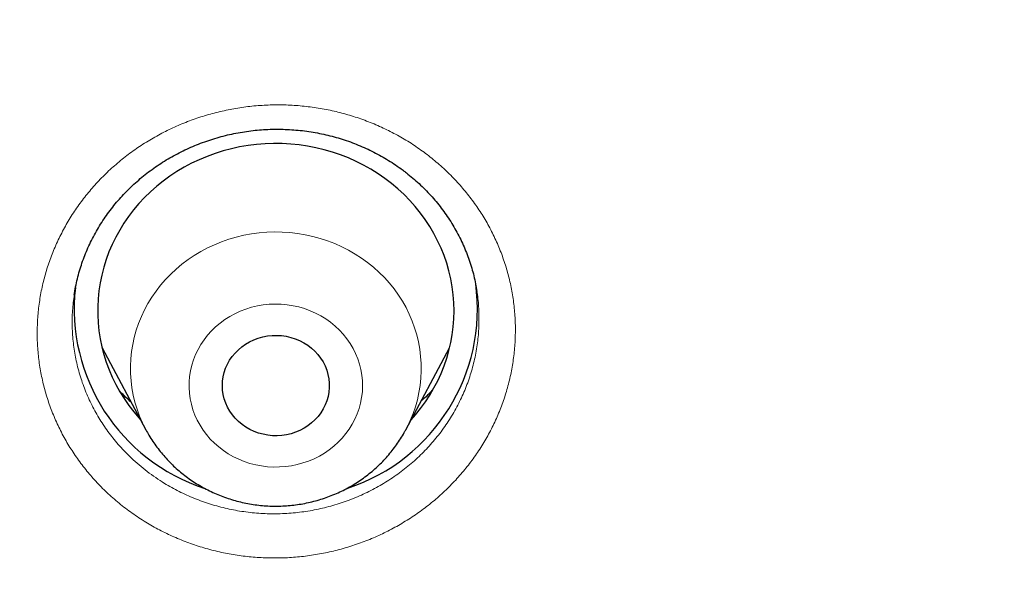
# Model space of a CAD drawing. Header units: millimetres. Extents: x 8 to 436, y 12 to 763.
# Tile 229 of 256: x 245.68 to 253.97, y 725.25 to 729.93. Entities that reach past the tile are written whole.
import ezdxf

# ---------------------------------------------------------------- set-up
doc = ezdxf.new("R2010")
doc.units = ezdxf.units.MM

msp = doc.modelspace()

# ---------------------------------------------------------------- linework, layer by layer
at = {"color": 7, "linetype": 'Continuous', "lineweight": 30}
for p, q in [((249.5319, 727.6387), (249.5314, 727.6414)), ((246.3772, 727.1644), (246.7465, 726.4731)), ((248.9341, 726.4731), (249.3034, 727.1644))]:
    msp.add_line(p, q, dxfattribs=at)
at = {"color": 7, "linetype": 'Continuous', "lineweight": 30, "flags": 128}
for points in [[(248.9794, 726.5579), (249.0151, 726.5986), (249.0585, 726.6525), (249.0991, 726.7084), (249.1367, 726.7659), (249.1714, 726.8252), (249.203, 726.8859), (249.2315, 726.948), (249.2568, 727.0112), (249.2788, 727.0756), (249.2976, 727.1409), (249.3129, 727.2069), (249.3249, 727.2736), (249.3335, 727.3407), (249.3386, 727.4081), (249.3403, 727.4757), (249.3385, 727.5433), (249.3333, 727.6107), (249.3247, 727.6778), (249.3126, 727.7444), (249.2972, 727.8105), (249.2784, 727.8757), (249.2563, 727.94), (249.2309, 728.0033), (249.2024, 728.0654), (249.1707, 728.126), (249.1359, 728.1852), (249.0982, 728.2428), (249.0576, 728.2986), (249.0142, 728.3525), (248.968, 728.4043), (248.9193, 728.4541), (248.8681, 728.5016), (248.8146, 728.5467), (248.7588, 728.5894), (248.7008, 728.6295), (248.641, 728.6669), (248.5792, 728.7016), (248.5158, 728.7335), (248.4508, 728.7625), (248.3844, 728.7885), (248.3168, 728.8115), (248.248, 728.8314), (248.1783, 728.8482), (248.1079, 728.8619), (248.0368, 728.8723), (247.9653, 728.8796), (247.8935, 728.8836), (247.8215, 728.8844), (247.7496, 728.8819), (247.678, 728.8762), (247.6067, 728.8673), (247.5359, 728.8552), (247.4658, 728.8399), (247.3966, 728.8214), (247.3284, 728.7999), (247.2614, 728.7753), (247.1957, 728.7477), (247.1315, 728.7172), (247.069, 728.6838), (247.0082, 728.6477), (246.9493, 728.6089), (246.8925, 728.5674), (246.8378, 728.5235), (246.7855, 728.4771), (246.7356, 728.4284), (246.6882, 728.3775), (246.6434, 728.3246), (246.6015, 728.2697), (246.5623, 728.213), (246.5262, 728.1545), (246.493, 728.0946), (246.4629, 728.0331), (246.436, 727.9704), (246.4124, 727.9066), (246.392, 727.8418), (246.3749, 727.7761), (246.3613, 727.7097), (246.351, 727.6428), (246.3441, 727.5755), (246.3407, 727.508), (246.3408, 727.4404), (246.3442, 727.3729), (246.3512, 727.3056), (246.3615, 727.2387), (246.3753, 727.1724), (246.3924, 727.1067), (246.4129, 727.0419), (246.4366, 726.9781), (246.4636, 726.9154), (246.4937, 726.854), (246.5269, 726.7941), (246.5632, 726.7357), (246.6024, 726.679), (246.6444, 726.6241), (246.6892, 726.5712), (246.7012, 726.5579)], [(247.5563, 726.5176), (247.5266, 726.5425), (247.4993, 726.5697), (247.4747, 726.5991), (247.4529, 726.6305), (247.4342, 726.6635), (247.4187, 726.6979), (247.4064, 726.7335), (247.3976, 726.77), (247.3922, 726.8071), (247.3903, 726.8444), (247.392, 726.8818), (247.3971, 726.9189), (247.4057, 726.9554), (247.4178, 726.9911), (247.4331, 727.0256), (247.4516, 727.0587), (247.4732, 727.0902), (247.4976, 727.1197), (247.5247, 727.1471), (247.5543, 727.1721), (247.5861, 727.1946), (247.6199, 727.2143), (247.6555, 727.2312), (247.6925, 727.245), (247.7306, 727.2558), (247.7696, 727.2633), (247.8092, 727.2675), (247.849, 727.2684), (247.8887, 727.2661), (247.928, 727.2604), (247.9667, 727.2515), (248.0044, 727.2394), (248.0408, 727.2242), (248.0756, 727.2061), (248.1086, 727.1852), (248.1395, 727.1615), (248.168, 727.1355), (248.194, 727.1071), (248.2172, 727.0767), (248.2374, 727.0445), (248.2546, 727.0108), (248.2685, 726.9757), (248.2791, 726.9396), (248.2862, 726.9028), (248.2898, 726.8656), (248.2899, 726.8282), (248.2865, 726.7909), (248.2796, 726.754), (248.2693, 726.7179), (248.2556, 726.6828), (248.2387, 726.6489), (248.2186, 726.6166), (248.1956, 726.5861), (248.1698, 726.5576), (248.1414, 726.5314), (248.1107, 726.5076), (248.0778, 726.4865), (248.0431, 726.4682), (248.0068, 726.4528), (247.9692, 726.4405), (247.9306, 726.4314), (247.8913, 726.4255), (247.8516, 726.4229), (247.8118, 726.4236), (247.7722, 726.4277), (247.7331, 726.435), (247.6949, 726.4455), (247.6579, 726.4591), (247.6222, 726.4758), (247.5883, 726.4953), (247.5563, 726.5176)]]:
    msp.add_lwpolyline(points, dxfattribs=at)
at = {"color": 252, "linetype": 'Continuous', "lineweight": 0, "flags": 128}
for points in [[(246.7465, 726.473), (246.7446, 726.4766), (246.7172, 726.5321), (246.6929, 726.5889), (246.6718, 726.6469), (246.6541, 726.7058), (246.6397, 726.7655), (246.6288, 726.8259), (246.6213, 726.8867), (246.6172, 726.9478), (246.6166, 727.0091), (246.6194, 727.0702), (246.6258, 727.1312), (246.6355, 727.1917), (246.6487, 727.2517), (246.6653, 727.3109), (246.6852, 727.3692), (246.7083, 727.4265), (246.7347, 727.4824), (246.7642, 727.537), (246.7968, 727.5901), (246.8323, 727.6414), (246.8707, 727.6909), (246.9118, 727.7384), (246.9556, 727.7838), (247.0018, 727.8269), (247.0505, 727.8677), (247.1013, 727.9059), (247.1543, 727.9416), (247.2092, 727.9745), (247.2659, 728.0047), (247.3243, 728.032), (247.3841, 728.0563), (247.4452, 728.0776), (247.5074, 728.0958), (247.5705, 728.1109), (247.6344, 728.1228), (247.6989, 728.1315), (247.7639, 728.137), (247.829, 728.1392), (247.8941, 728.1381), (247.9591, 728.1338), (248.0238, 728.1262), (248.0879, 728.1154), (248.1514, 728.1014), (248.2139, 728.0843), (248.2754, 728.0641), (248.3357, 728.0408), (248.3946, 728.0145), (248.4519, 727.9853), (248.5074, 727.9533), (248.5611, 727.9186), (248.6127, 727.8812), (248.6621, 727.8414), (248.7092, 727.799), (248.7539, 727.7544), (248.7959, 727.7077), (248.8353, 727.6588), (248.8718, 727.6081), (248.9054, 727.5557), (248.936, 727.5016), (248.9635, 727.4461), (248.9877, 727.3893), (249.0088, 727.3313), (249.0265, 727.2724), (249.0409, 727.2127), (249.0518, 727.1523), (249.0594, 727.0915), (249.0634, 727.0304), (249.064, 726.9691), (249.0612, 726.908), (249.0548, 726.847), (249.0451, 726.7865), (249.0319, 726.7265), (249.0153, 726.6673), (248.9954, 726.609), (248.9723, 726.5517), (248.9459, 726.4957), (248.934, 726.4729)], [(248.3013, 727.3781), (248.2611, 727.4067), (248.2189, 727.4327), (248.1749, 727.4558), (248.1293, 727.476), (248.0823, 727.4933), (248.0342, 727.5074), (247.9852, 727.5184), (247.9354, 727.5262), (247.8852, 727.5307), (247.8348, 727.532), (247.7844, 727.53), (247.7343, 727.5248), (247.6847, 727.5163), (247.6359, 727.5046), (247.588, 727.4898), (247.5413, 727.4719), (247.496, 727.451), (247.4524, 727.4272), (247.4106, 727.4007), (247.3709, 727.3715), (247.3334, 727.3398), (247.2983, 727.3058), (247.2658, 727.2696), (247.2361, 727.2313), (247.2092, 727.1912), (247.1853, 727.1495), (247.1646, 727.1063), (247.147, 727.0619), (247.1328, 727.0164), (247.122, 726.9701), (247.1145, 726.9233), (247.1106, 726.876), (247.1101, 726.8287), (247.1131, 726.7813), (247.1195, 726.7344), (247.1294, 726.6879), (247.1427, 726.6422), (247.1593, 726.5974), (247.1791, 726.5539), (247.2021, 726.5117), (247.2282, 726.4711), (247.2571, 726.4323), (247.2889, 726.3955), (247.3232, 726.3608), (247.36, 726.3285), (247.3992, 726.2986), (247.4404, 726.2713), (247.4835, 726.2467), (247.5283, 726.225), (247.5746, 726.2063), (247.6222, 726.1906), (247.6708, 726.178), (247.7203, 726.1686), (247.7702, 726.1624), (247.8206, 726.1595), (247.871, 726.1599), (247.9213, 726.1635), (247.9712, 726.1704), (248.0204, 726.1804), (248.0688, 726.1937), (248.1162, 726.2101), (248.1622, 726.2295), (248.2066, 726.2518), (248.2494, 726.277), (248.2901, 726.3049), (248.3288, 726.3353), (248.3651, 726.3682), (248.3989, 726.4033), (248.43, 726.4406), (248.4584, 726.4798), (248.4837, 726.5207), (248.5061, 726.5632), (248.5252, 726.6071), (248.5411, 726.652), (248.5536, 726.6979), (248.5628, 726.7445), (248.5685, 726.7916), (248.5707, 726.839), (248.5695, 726.8863), (248.5648, 726.9335), (248.5566, 726.9803), (248.545, 727.0264), (248.53, 727.0716), (248.5118, 727.1158), (248.4904, 727.1587), (248.4658, 727.2001), (248.4383, 727.2398), (248.408, 727.2776), (248.3749, 727.3134), (248.3393, 727.3469), (248.3013, 727.3781)]]:
    msp.add_lwpolyline(points, dxfattribs=at)
at = {"color": 7, "linetype": 'Continuous', "lineweight": 30}
for centre, radius, start, end in [((247.7348, 727.493), 1.5916, 173.54865, 252.02368), ((247.9472, 727.4918), 1.5898, 288.28337, 7.70595)]:
    msp.add_arc(centre, radius, start, end, dxfattribs=at)
for points, knots in [([(279.178, 720.7214), (279.1775, 720.7301), (279.1765, 720.7475), (279.1747, 720.7797), (279.1724, 720.8184), (279.1698, 720.8625), (279.167, 720.9097), (279.1632, 720.9723), (279.1582, 721.052), (279.1528, 721.1359), (279.1477, 721.2125), (279.1433, 721.277), (279.1389, 721.339), (279.135, 721.3948), (279.1314, 721.4437), (279.1283, 721.4856), (279.1257, 721.5205), (279.1236, 721.5488), (279.1217, 721.5736), (279.1199, 721.5982), (279.1177, 721.6256), (279.1148, 721.6631), (279.111, 721.7121), (279.106, 721.7742), (279.0983, 721.8686), (279.0876, 721.9952), (279.0737, 722.1537), (279.0585, 722.3193), (279.0419, 722.492), (279.0239, 722.6715), (278.9997, 722.9034), (278.969, 723.1811), (278.9314, 723.4983), (278.9026, 723.727), (278.884, 723.8693), (278.8764, 723.9268), (278.8697, 723.977), (278.864, 724.0195), (278.8593, 724.0544), (278.8556, 724.0814), (278.8528, 724.1017), (278.8504, 724.1198), (278.8475, 724.1405), (278.8438, 724.1672), (278.8387, 724.204), (278.832, 724.2519), (278.8238, 724.31), (278.8149, 724.3727), (278.8056, 724.4371), (278.7929, 724.5245), (278.7763, 724.636), (278.7542, 724.7819), (278.7294, 724.942), (278.7015, 725.117), (278.6681, 725.3211), (278.6284, 725.5555), (278.5818, 725.8213), (278.5316, 726.0969), (278.4776, 726.3821), (278.4325, 726.6123), (278.3977, 726.7846), (278.3749, 726.8965), (278.3515, 727.0096), (278.328, 727.1216), (278.3052, 727.229), (278.2842, 727.3264), (278.2654, 727.4129), (278.2487, 727.4888), (278.2338, 727.5561), (278.2208, 727.6148), (278.2102, 727.6618), (278.202, 727.6983), (278.1958, 727.7255), (278.1908, 727.7479), (278.1868, 727.7654), (278.1836, 727.7795), (278.1802, 727.7943), (278.1758, 727.8137), (278.1697, 727.8402), (278.1622, 727.8728), (278.1536, 727.9103), (278.1411, 727.9642), (278.1241, 728.0369), (278.102, 728.1312), (278.0768, 728.2371), (278.0485, 728.3545), (278.0156, 728.4892), (277.9785, 728.6391), (277.9381, 728.7995), (277.8972, 728.9596), (277.8564, 729.1164), (277.8159, 729.2699), (277.7757, 729.42), (277.7358, 729.5668), (277.6863, 729.7462), (277.6275, 729.956), (277.5593, 730.1934), (277.4927, 730.4204), (277.428, 730.637), (277.3651, 730.8431), (277.3045, 731.0387), (277.2462, 731.2237), (277.1893, 731.4013), (277.1341, 731.5712), (277.0809, 731.7328), (277.0401, 731.855), (277.0111, 731.9412), (276.993, 731.9949), (276.9754, 732.0467), (276.9587, 732.0957), (276.9436, 732.1399), (276.9307, 732.1773), (276.9205, 732.207), (276.9119, 732.2319), (276.9032, 732.257), (276.8927, 732.2875), (276.8796, 732.3253), (276.8628, 732.3734), (276.8427, 732.4306), (276.8201, 732.4951), (276.7965, 732.5618), (276.7609, 732.6621), (276.7119, 732.7985), (276.6483, 732.9734), (276.5804, 733.1578), (276.5079, 733.3515), (276.4309, 733.5546), (276.3489, 733.7671), (276.2618, 733.9895), (276.1689, 734.2225), (276.0701, 734.4662), (275.9651, 734.7206), (275.8537, 734.9855), (275.7356, 735.2608), (275.6107, 735.5466), (275.501, 735.7922), (275.4089, 735.9955), (275.3373, 736.1519), (275.2666, 736.3046), (275.199, 736.4491), (275.1357, 736.5833), (275.0787, 736.7029), (275.028, 736.8086), (274.9832, 736.9014), (274.947, 736.976), (274.9186, 737.0343), (274.8976, 737.0773), (274.8789, 737.1153), (274.8636, 737.1465), (274.8519, 737.1702), (274.8437, 737.1868), (274.8372, 737.2), (274.8307, 737.2132), (274.8213, 737.2322), (274.8083, 737.2584), (274.7913, 737.2927), (274.7703, 737.3349), (274.7452, 737.3853), (274.7157, 737.4441), (274.6823, 737.5106), (274.6451, 737.5843), (274.558, 737.756), (274.4212, 738.0218), (274.2515, 738.3441), (274.0982, 738.6299), (273.962, 738.8798), (273.8248, 739.1277), (273.6856, 739.3754), (273.5306, 739.6471), (273.357, 739.9461), (273.1626, 740.2745), (272.959, 740.6116), (272.7548, 740.9429), (272.5507, 741.2676), (272.3897, 741.519), (272.2668, 741.7085), (272.1861, 741.832), (272.1082, 741.9503), (272.0328, 742.064), (271.9604, 742.1727), (271.8911, 742.2758), (271.8272, 742.3704), (271.7688, 742.4566), (271.7157, 742.5344), (271.669, 742.6026), (271.6283, 742.6618), (271.5936, 742.7121), (271.5641, 742.7547), (271.5403, 742.7891), (271.5214, 742.8163), (271.5038, 742.8417), (271.4833, 742.8711), (271.4572, 742.9085), (271.4254, 742.954), (271.388, 743.0074), (271.3451, 743.0683), (271.2967, 743.1368), (271.2426, 743.213), (271.1824, 743.2976), (271.1158, 743.3905), (271.0428, 743.4919), (270.9646, 743.5997), (270.8832, 743.7114), (270.7189, 743.9351), (270.4816, 744.2532), (270.1673, 744.6642), (269.8501, 745.0697), (269.5172, 745.4852), (269.1682, 745.9102), (268.8609, 746.2751), (268.6004, 746.5784), (268.3917, 746.8179), (268.1876, 747.049), (267.9884, 747.2713), (267.7944, 747.4852), (267.6056, 747.6906), (267.4223, 747.8878), (267.2789, 748.0402), (267.1742, 748.1506), (267.1068, 748.2214), (267.0403, 748.2909), (266.9759, 748.3579), (266.9156, 748.4204), (266.8615, 748.4763), (266.8145, 748.5247), (266.7752, 748.565), (266.7433, 748.5977), (266.7186, 748.623), (266.6999, 748.642), (266.6837, 748.6586), (266.6659, 748.6767), (266.6378, 748.7053), (266.5981, 748.7457), (266.546, 748.7984), (266.4844, 748.8606), (266.4129, 748.9325), (266.3309, 749.0145), (266.2398, 749.1051), (266.1396, 749.2043), (266.0368, 749.3053), (265.9324, 749.4073), (265.8273, 749.5092), (265.7156, 749.6169), (265.5971, 749.7302), (265.4722, 749.8489), (265.2836, 750.0267), (265.0338, 750.2591), (264.7075, 750.5569), (264.3661, 750.8625), (264.0097, 751.1748), (263.6567, 751.478), (263.3072, 751.7721), (262.9613, 752.0573), (262.6195, 752.3339), (262.2816, 752.602), (261.9705, 752.8442), (261.6857, 753.0624), (261.4265, 753.2581), (261.1689, 753.4499), (260.9128, 753.6377), (260.6584, 753.8218), (260.4057, 754.0021), (260.1549, 754.1786), (259.9491, 754.3215), (259.7909, 754.4302), (259.6828, 754.504), (259.5838, 754.5713), (259.4939, 754.632), (259.4262, 754.6776), (259.3781, 754.7098), (259.3473, 754.7304), (259.3183, 754.7497), (259.2922, 754.7672), (259.2709, 754.7814), (259.2561, 754.7912), (259.2467, 754.7975), (259.2397, 754.8022), (259.2274, 754.8103), (259.2064, 754.8242), (259.1745, 754.8454), (259.1342, 754.8721), (259.0854, 754.9043), (259.0282, 754.942), (258.9624, 754.9851), (258.8881, 755.0337), (258.8052, 755.0877), (258.7136, 755.1469), (258.6136, 755.2114), (258.5068, 755.2798), (258.3954, 755.3508), (258.2816, 755.4228), (258.1329, 755.5163), (257.9476, 755.6318), (257.7241, 755.7694), (257.475, 755.9209), (257.1988, 756.0864), (256.8943, 756.2659), (256.5795, 756.4484), (256.2542, 756.6336), (255.9185, 756.8213), (255.572, 757.0113), (255.2251, 757.1978), (254.8783, 757.3807), (254.5321, 757.5597), (254.1767, 757.7398), (253.8119, 757.9209), (253.4376, 758.1027), (253.0726, 758.2761), (252.7178, 758.4411), (252.3757, 758.597), (252.0324, 758.7502), (251.6924, 758.8988), (251.3584, 759.0417), (251.0306, 759.1791), (250.6987, 759.3154), (250.3632, 759.4503), (250.0247, 759.5834), (249.694, 759.7106), (249.3714, 759.832), (249.0414, 759.9536), (248.705, 760.0747), (248.3631, 760.1949), (248.0325, 760.3084), (247.7132, 760.4156), (247.407, 760.516), (247.1139, 760.6101), (246.834, 760.6981), (246.5653, 760.7808), (246.324, 760.8536), (246.109, 760.9174), (245.9187, 760.9729), (245.7349, 761.0259), (245.5534, 761.0774), (245.3503, 761.1342), (245.1209, 761.1972), (244.8639, 761.2663), (244.5851, 761.3398), (244.2834, 761.4172), (243.958, 761.4985), (243.6206, 761.5804), (243.2712, 761.6625), (242.9098, 761.7447), (242.5437, 761.825), (242.1734, 761.9034), (241.7994, 761.9796), (241.4145, 762.0549), (241.0188, 762.1291), (240.625, 762.1996), (240.2337, 762.2665), (239.8458, 762.3297), (239.4513, 762.3908), (239.0534, 762.4491), (238.6552, 762.5043), (238.2576, 762.5561), (237.7508, 762.618), (237.1351, 762.6862), (236.411, 762.7558), (235.6723, 762.8161), (234.9192, 762.8662), (234.152, 762.9053), (233.3883, 762.9325), (232.6282, 762.948), (231.933, 762.9515), (231.3023, 762.9462), (230.7357, 762.935), (230.1715, 762.9174), (229.6102, 762.8935), (229.0541, 762.8636), (228.5159, 762.8287), (227.9972, 762.7895), (227.4978, 762.7467), (227.0073, 762.6998), (226.5257, 762.649), (226.0351, 762.5925), (225.5365, 762.53), (225.0305, 762.4613), (224.5357, 762.3891), (224.052, 762.3136), (223.5794, 762.2352), (223.118, 762.1541), (222.6677, 762.0707), (222.2078, 761.9813), (221.7345, 761.8845), (221.2431, 761.779), (220.7494, 761.6677), (220.2524, 761.5503), (219.7523, 761.4268), (219.2491, 761.297), (218.7823, 761.1712), (218.3521, 761.051), (217.9588, 760.9377), (217.5636, 760.8201), (217.193, 760.7065), (216.8448, 760.5969), (216.5173, 760.4913), (216.1822, 760.3806), (215.8333, 760.2626), (215.4706, 760.1367), (215.0939, 760.0026), (214.7091, 759.8619), (214.3164, 759.7146), (213.9159, 759.5604), (213.5079, 759.399), (213.104, 759.2349), (212.7044, 759.0684), (212.3088, 758.8994), (211.9055, 758.7229), (211.4948, 758.5386), (211.0767, 758.3462), (210.6515, 758.1456), (210.2193, 757.9364), (209.7803, 757.7185), (209.3347, 757.4916), (208.8828, 757.2555), (208.4246, 757.0099), (208.0492, 756.8033), (207.7573, 756.6397), (207.5502, 756.5223), (207.3421, 756.403), (207.1359, 756.2833), (206.9347, 756.1652), (206.7452, 756.0528), (206.5678, 755.9464), (206.4021, 755.8462), (206.2442, 755.7498), (206.0941, 755.6574), (205.9451, 755.565), (205.798, 755.4729), (205.6535, 755.3818), (205.5192, 755.2964), (205.3949, 755.2169), (205.2813, 755.1437), (205.178, 755.0768), (205.0851, 755.0162), (205.0016, 754.9615), (204.9317, 754.9156), (204.874, 754.8775), (204.8268, 754.8463), (204.7838, 754.8178), (204.7436, 754.791), (204.7053, 754.7655), (204.665, 754.7386), (204.6198, 754.7084), (204.5669, 754.6729), (204.5072, 754.6327), (204.4345, 754.5837), (204.3481, 754.5251), (204.2468, 754.456), (204.1364, 754.3803), (204.0168, 754.2978), (203.889, 754.209), (203.7532, 754.1139), (203.6095, 754.0126), (203.4573, 753.9044), (203.2955, 753.7884), (203.1251, 753.6651), (202.95, 753.5372), (202.7753, 753.4082), (202.6037, 753.2805), (202.4355, 753.154), (202.2706, 753.0289), (202.0683, 752.8739), (201.8309, 752.6899), (201.5613, 752.4776), (201.3018, 752.2702), (201.0522, 752.0679), (200.8138, 751.8719), (200.5863, 751.6824), (200.3694, 751.4995), (200.1616, 751.3221), (199.9615, 751.1492), (199.7691, 750.981), (199.5845, 750.8178), (199.4087, 750.6609), (199.2407, 750.5093), (199.079, 750.362), (198.9224, 750.218), (198.7501, 750.058), (198.5636, 749.883), (198.3648, 749.6941), (198.175, 749.5116), (197.9942, 749.3358), (197.8526, 749.1966), (197.7474, 749.0924), (197.6762, 749.0216), (197.6066, 748.9521), (197.5396, 748.8848), (197.4811, 748.8259), (197.4322, 748.7764), (197.3931, 748.7367), (197.359, 748.7021), (197.3297, 748.6722), (197.305, 748.6471), (197.2827, 748.6243), (197.2593, 748.6003), (197.2312, 748.5716), (197.1974, 748.5369), (197.1579, 748.4963), (197.1126, 748.4495), (197.0616, 748.3968), (196.9992, 748.332), (196.9245, 748.2541), (196.8364, 748.1617), (196.7395, 748.0596), (196.6339, 747.9475), (196.4999, 747.8043), (196.3411, 747.6329), (196.1618, 747.437), (195.9855, 747.2423), (195.8131, 747.0496), (195.6443, 746.8588), (195.451, 746.6377), (195.2349, 746.3871), (194.998, 746.1078), (194.7691, 745.8336), (194.5482, 745.5646), (194.3363, 745.3026), (194.1332, 745.0476), (193.9385, 744.7996), (193.7509, 744.5572), (193.5896, 744.3459), (193.4539, 744.166), (193.3436, 744.0186), (193.2399, 743.8788), (193.1431, 743.7474), (193.0532, 743.6242), (192.9713, 743.5114), (192.8973, 743.4088), (192.8307, 743.3159), (192.7699, 743.2307), (192.7149, 743.1531), (192.6636, 743.0807), (192.6167, 743.0141), (192.5747, 742.9541), (192.5397, 742.9041), (192.5145, 742.868), (192.4969, 742.8426), (192.4833, 742.8231), (192.4667, 742.7991), (192.4449, 742.7678), (192.4173, 742.7278), (192.3858, 742.6822), (192.351, 742.6316), (192.3136, 742.5772), (192.2734, 742.5185), (192.232, 742.4576), (192.1903, 742.3963), (192.1486, 742.3346), (192.0434, 742.1786), (191.8638, 741.909), (191.611, 741.5213), (191.4016, 741.1921), (191.2433, 740.939), (191.1344, 740.7632), (191.0214, 740.5787), (190.9037, 740.3843), (190.7812, 740.1796), (190.6542, 739.9646), (190.5234, 739.7403), (190.389, 739.5065), (190.2615, 739.2816), (190.1413, 739.0666), (190.0288, 738.8629), (189.9145, 738.6532), (189.7986, 738.4378), (189.698, 738.2481), (189.6147, 738.0895), (189.5508, 737.9667), (189.492, 737.853), (189.4384, 737.7485), (189.3899, 737.6533), (189.3463, 737.5673), (189.3076, 737.4906), (189.2747, 737.4251), (189.2473, 737.3701), (189.2248, 737.3251), (189.2062, 737.2877), (189.1912, 737.2575), (189.1782, 737.2311), (189.165, 737.2044), (189.149, 737.172), (189.1291, 737.1317), (189.1049, 737.0822), (189.0762, 737.0236), (189.0433, 736.956), (189.0092, 736.8856), (188.9744, 736.8137), (188.9402, 736.7423), (188.9048, 736.6684), (188.8694, 736.5938), (188.7948, 736.4362), (188.6837, 736.1982), (188.5526, 735.9112), (188.4403, 735.6609), (188.3446, 735.4445), (188.2495, 735.226), (188.1525, 734.9997), (188.052, 734.7614), (187.9482, 734.5109), (187.8413, 734.248), (187.7314, 733.9726), (187.619, 733.6848), (187.5295, 733.4507), (187.4632, 733.2744), (187.4211, 733.1615), (187.3806, 733.052), (187.3426, 732.9485), (187.3074, 732.8518), (187.2733, 732.7573), (187.2405, 732.6658), (187.2093, 732.5783), (187.1818, 732.5004), (187.1582, 732.4335), (187.1385, 732.377), (187.1223, 732.3307), (187.1091, 732.2925), (187.0987, 732.2625), (187.09, 732.2373), (187.0813, 732.2123), (187.0705, 732.1809), (187.0566, 732.1404), (187.0391, 732.0892), (187.0182, 732.0277), (186.9939, 731.9561), (186.9682, 731.8796), (186.9413, 731.7993), (186.9137, 731.7162), (186.8839, 731.626), (186.8521, 731.5286), (186.8186, 731.4255), (186.769, 731.2713), (186.7052, 731.0699), (186.6202, 730.7958), (186.5305, 730.4995), (186.4373, 730.1823), (186.3491, 729.8735), (186.2657, 729.5732), (186.1866, 729.2802), (186.1061, 728.9737), (186.0247, 728.6534), (185.9623, 728.3996), (185.9218, 728.2312), (185.9017, 728.1466), (185.8828, 728.0666), (185.8659, 727.9943), (185.8514, 727.9319), (185.8397, 727.8812), (185.8306, 727.8414), (185.8236, 727.8109), (185.8175, 727.7841), (185.8114, 727.7575), (185.8049, 727.7286), (185.7978, 727.6973), (185.7878, 727.6531), (185.7747, 727.5943), (185.758, 727.5194), (185.7382, 727.4295), (185.7151, 727.3234), (185.6885, 727.1995), (185.6599, 727.0643), (185.6294, 726.9175), (185.5971, 726.7593), (185.5631, 726.5897), (185.5288, 726.4141), (185.4942, 726.2333), (185.4595, 726.0477), (185.4239, 725.8525), (185.3877, 725.6477), (185.3508, 725.4333), (185.314, 725.2129), (185.2776, 724.9866), (185.2491, 724.8039), (185.2281, 724.665), (185.2147, 724.5756), (185.2024, 724.4921), (185.1907, 724.4117), (185.1798, 724.3356), (185.1699, 724.2653), (185.1616, 724.2065), (185.1549, 724.1583), (185.1496, 724.1192), (185.1451, 724.0864), (185.1401, 724.0502), (185.1339, 724.0039), (185.1257, 723.9428), (185.116, 723.8695), (185.1049, 723.7841), (185.0924, 723.6867), (185.0788, 723.5783), (185.0646, 723.4626), (185.0475, 723.3198), (185.0279, 723.1516), (185.003, 722.928), (184.9757, 722.6704), (184.9468, 722.3775), (184.9257, 722.148), (184.9118, 721.9878), (184.9046, 721.9029), (184.8984, 721.8287), (184.8933, 721.7652), (184.889, 721.7123), (184.8857, 721.6701), (184.8835, 721.6413), (184.8821, 721.6231), (184.8811, 721.6103), (184.8798, 721.5942), (184.8781, 721.5713), (184.8758, 721.5409), (184.873, 721.5031), (184.8677, 721.432), (184.8601, 721.3269), (184.8522, 721.2115), (184.8458, 721.1138), (184.8409, 721.0375), (184.8362, 720.9631), (184.832, 720.8932), (184.8282, 720.83), (184.825, 720.7735), (184.823, 720.738), (184.822, 720.7214)], [0, 0, 0, 0, 0.000191, 0.000381, 0.000677, 0.000995, 0.001342, 0.001718, 0.00237, 0.003096, 0.003563, 0.004054, 0.004515, 0.004925, 0.005284, 0.005591, 0.005847, 0.006052, 0.006215, 0.006394, 0.006595, 0.00682, 0.00722, 0.007678, 0.008192, 0.009307, 0.010475, 0.011696, 0.012969, 0.014295, 0.015667, 0.018103, 0.020449, 0.022705, 0.023183, 0.023611, 0.023983, 0.024298, 0.024557, 0.02476, 0.024899, 0.02501, 0.025162, 0.02536, 0.025604, 0.025981, 0.026429, 0.026899, 0.027378, 0.027866, 0.02885, 0.029868, 0.031124, 0.032428, 0.033781, 0.035692, 0.037679, 0.03974, 0.041876, 0.044087, 0.044917, 0.045756, 0.046606, 0.047465, 0.048283, 0.049028, 0.049664, 0.050235, 0.050742, 0.051184, 0.051562, 0.051804, 0.05201, 0.052178, 0.05231, 0.052405, 0.052498, 0.052644, 0.052845, 0.053099, 0.053382, 0.053694, 0.054319, 0.055032, 0.055832, 0.056721, 0.057698, 0.058892, 0.060132, 0.061348, 0.06254, 0.063707, 0.06485, 0.065968, 0.067063, 0.068956, 0.070772, 0.07251, 0.074171, 0.075755, 0.077259, 0.078684, 0.080027, 0.081368, 0.082617, 0.083775, 0.084205, 0.084621, 0.085022, 0.085409, 0.08576, 0.086051, 0.086281, 0.086451, 0.086631, 0.086868, 0.087161, 0.087511, 0.087991, 0.088496, 0.089015, 0.089548, 0.090839, 0.092205, 0.093647, 0.095164, 0.096757, 0.098425, 0.100175, 0.102013, 0.10394, 0.105956, 0.108061, 0.110255, 0.112538, 0.114909, 0.116161, 0.117436, 0.118684, 0.119851, 0.120936, 0.121939, 0.122755, 0.123508, 0.124198, 0.124575, 0.12493, 0.125247, 0.125503, 0.125692, 0.125825, 0.12591, 0.126014, 0.126149, 0.126375, 0.126654, 0.126989, 0.127407, 0.127888, 0.128432, 0.129038, 0.129696, 0.132651, 0.135588, 0.137673, 0.13975, 0.141817, 0.143875, 0.145964, 0.148655, 0.151434, 0.154301, 0.157256, 0.159929, 0.162671, 0.163766, 0.164856, 0.165886, 0.166854, 0.167829, 0.168731, 0.16956, 0.170317, 0.171, 0.17161, 0.172119, 0.172562, 0.172941, 0.173248, 0.173473, 0.173662, 0.173921, 0.174252, 0.174655, 0.175131, 0.17567, 0.176278, 0.176956, 0.177704, 0.178537, 0.179443, 0.180421, 0.181434, 0.182449, 0.186456, 0.190059, 0.193687, 0.197633, 0.201607, 0.20561, 0.207968, 0.210263, 0.212486, 0.214638, 0.216719, 0.218728, 0.220667, 0.222534, 0.223248, 0.223952, 0.224644, 0.225325, 0.225959, 0.226518, 0.227003, 0.227413, 0.227734, 0.227988, 0.228175, 0.228311, 0.228488, 0.228721, 0.229176, 0.229709, 0.230321, 0.231064, 0.231897, 0.23282, 0.233834, 0.234938, 0.235926, 0.236978, 0.238092, 0.239269, 0.240508, 0.241803, 0.244849, 0.247848, 0.251304, 0.254697, 0.258026, 0.261293, 0.264498, 0.267639, 0.270717, 0.273737, 0.276079, 0.278395, 0.280684, 0.282947, 0.285184, 0.287394, 0.289578, 0.291731, 0.292742, 0.293673, 0.294524, 0.295295, 0.295987, 0.296265, 0.296529, 0.296777, 0.297009, 0.297198, 0.297323, 0.297388, 0.297439, 0.297503, 0.297703, 0.297975, 0.298319, 0.298734, 0.299221, 0.299781, 0.300411, 0.301114, 0.301889, 0.302735, 0.30365, 0.304592, 0.305548, 0.306518, 0.308333, 0.310196, 0.312105, 0.314538, 0.317044, 0.319622, 0.322273, 0.324996, 0.327793, 0.330661, 0.333355, 0.336109, 0.338925, 0.341801, 0.344739, 0.347737, 0.350356, 0.353019, 0.355689, 0.358305, 0.360864, 0.363367, 0.365814, 0.368441, 0.371, 0.373491, 0.375915, 0.378271, 0.380907, 0.383452, 0.385907, 0.388272, 0.390547, 0.392693, 0.394752, 0.396724, 0.398609, 0.400054, 0.401443, 0.402777, 0.404078, 0.405411, 0.407213, 0.409078, 0.411006, 0.413274, 0.415623, 0.418054, 0.420567, 0.423161, 0.425837, 0.428435, 0.431105, 0.433848, 0.436663, 0.439551, 0.44224, 0.444988, 0.447794, 0.450609, 0.453417, 0.456219, 0.459013, 0.464116, 0.469195, 0.47425, 0.479638, 0.484999, 0.490332, 0.495638, 0.500915, 0.504886, 0.508841, 0.51278, 0.516704, 0.520603, 0.52444, 0.527998, 0.531497, 0.534937, 0.538319, 0.541643, 0.545283, 0.54885, 0.552344, 0.555766, 0.559114, 0.562389, 0.565592, 0.568721, 0.572219, 0.575729, 0.579271, 0.582845, 0.586452, 0.590091, 0.593762, 0.596611, 0.599479, 0.602366, 0.60528, 0.607631, 0.610045, 0.612522, 0.615062, 0.617802, 0.620612, 0.623492, 0.626441, 0.629461, 0.63255, 0.635709, 0.63867, 0.641702, 0.644806, 0.647981, 0.651228, 0.654547, 0.657937, 0.661399, 0.664933, 0.668539, 0.672216, 0.675965, 0.677637, 0.679323, 0.681023, 0.682733, 0.684393, 0.685983, 0.687418, 0.688792, 0.690104, 0.691354, 0.692542, 0.693837, 0.69505, 0.69618, 0.697228, 0.698193, 0.699061, 0.699849, 0.700558, 0.701188, 0.701634, 0.702031, 0.702395, 0.702734, 0.70306, 0.703378, 0.703765, 0.704221, 0.704735, 0.7053, 0.706091, 0.706963, 0.707915, 0.708949, 0.710063, 0.711236, 0.712488, 0.713817, 0.715224, 0.716741, 0.71831, 0.719859, 0.721384, 0.722884, 0.72436, 0.725812, 0.728339, 0.730788, 0.733161, 0.735456, 0.737675, 0.739779, 0.741808, 0.743763, 0.745644, 0.747486, 0.749251, 0.750939, 0.752551, 0.754116, 0.755642, 0.757128, 0.759176, 0.761145, 0.763034, 0.764845, 0.766577, 0.767315, 0.768037, 0.768743, 0.769434, 0.770083, 0.770535, 0.770935, 0.771285, 0.771583, 0.771839, 0.772043, 0.772273, 0.772561, 0.772909, 0.773317, 0.773785, 0.774313, 0.774901, 0.775725, 0.776643, 0.777657, 0.778765, 0.779967, 0.781894, 0.783814, 0.785706, 0.787571, 0.789408, 0.791217, 0.793926, 0.796571, 0.79915, 0.801666, 0.804116, 0.806459, 0.80874, 0.810958, 0.813114, 0.814516, 0.815854, 0.817115, 0.818299, 0.819404, 0.820432, 0.821329, 0.822158, 0.822917, 0.823607, 0.824228, 0.824849, 0.82538, 0.825823, 0.826177, 0.826339, 0.826495, 0.826696, 0.826973, 0.827326, 0.827754, 0.82818, 0.828663, 0.829192, 0.829729, 0.830267, 0.830807, 0.83135, 0.834367, 0.837866, 0.841441, 0.842878, 0.844381, 0.845955, 0.847599, 0.849345, 0.851164, 0.853056, 0.855021, 0.857059, 0.858711, 0.860408, 0.86215, 0.863938, 0.865764, 0.866852, 0.867862, 0.868797, 0.869654, 0.870435, 0.871139, 0.871767, 0.872318, 0.872747, 0.873114, 0.87342, 0.873663, 0.873853, 0.874064, 0.874317, 0.874646, 0.875049, 0.875525, 0.876075, 0.876699, 0.87724, 0.877827, 0.878434, 0.879038, 0.879637, 0.88226, 0.884799, 0.886562, 0.888282, 0.889995, 0.891796, 0.893689, 0.895676, 0.897756, 0.899929, 0.902195, 0.904553, 0.905442, 0.90634, 0.907203, 0.908012, 0.908767, 0.909468, 0.910225, 0.910907, 0.911513, 0.912045, 0.912469, 0.91283, 0.913126, 0.913358, 0.91353, 0.913714, 0.91394, 0.914259, 0.914657, 0.915134, 0.915689, 0.916323, 0.916911, 0.917554, 0.918251, 0.919003, 0.91981, 0.92064, 0.922571, 0.924464, 0.926964, 0.929394, 0.931755, 0.934046, 0.93627, 0.938449, 0.941038, 0.943564, 0.944215, 0.944862, 0.945483, 0.946029, 0.946501, 0.946898, 0.947178, 0.947402, 0.947587, 0.947786, 0.948004, 0.948241, 0.948495, 0.949004, 0.949568, 0.950188, 0.951034, 0.951966, 0.952982, 0.954085, 0.955272, 0.956545, 0.957902, 0.95922, 0.960609, 0.962069, 0.963599, 0.9652, 0.966873, 0.968535, 0.970262, 0.970958, 0.971637, 0.972259, 0.972822, 0.973432, 0.973955, 0.974392, 0.974743, 0.975029, 0.975262, 0.975473, 0.975837, 0.97629, 0.976833, 0.977464, 0.978186, 0.978996, 0.979869, 0.980753, 0.982163, 0.983598, 0.985707, 0.987868, 0.990081, 0.990785, 0.991411, 0.991958, 0.992426, 0.992816, 0.993126, 0.993358, 0.993453, 0.993528, 0.99364, 0.993808, 0.994032, 0.994312, 0.99464, 0.995599, 0.996627, 0.997179, 0.997748, 0.998306, 0.998808, 0.999257, 0.999653, 1, 1, 1, 1]), ([(246.1441, 727.6128), (246.1456, 727.623), (246.1504, 727.6559), (246.1617, 727.711), (246.1779, 727.778), (246.1974, 727.8442), (246.2197, 727.9095), (246.245, 727.9737), (246.2732, 728.037), (246.3043, 728.0993), (246.3382, 728.1604), (246.3748, 728.2202), (246.414, 728.2784), (246.4557, 728.3349), (246.4998, 728.3894), (246.5462, 728.442), (246.5949, 728.4926), (246.6459, 728.5415), (246.6994, 728.5885), (246.755, 728.6335), (246.8127, 728.6764), (246.8722, 728.7169), (246.9332, 728.7548), (246.9954, 728.7901), (247.059, 728.8227), (247.124, 728.8527), (247.1905, 728.8803), (247.2584, 728.9053), (247.3277, 728.9276), (247.398, 728.9473), (247.469, 728.9642), (247.5405, 728.9781), (247.6122, 728.9892), (247.6839, 728.9973), (247.7559, 729.0025), (247.8283, 729.0049), (247.901, 729.0044), (247.9737, 729.001), (248.0463, 728.9947), (248.1186, 728.9855), (248.1902, 728.9734), (248.261, 728.9586), (248.3308, 728.941), (248.3997, 728.9206), (248.4677, 728.8975), (248.5346, 728.8716), (248.6003, 728.8431), (248.6646, 728.812), (248.7274, 728.7783), (248.7887, 728.7421), (248.8484, 728.7034), (248.8936, 728.6714), (248.9188, 728.6523), (248.9252, 728.6475)], [0, 0, 0, 0, 0.009167, 0.029465, 0.049776, 0.070101, 0.090381, 0.110512, 0.130724, 0.150992, 0.171289, 0.191586, 0.211847, 0.232043, 0.252146, 0.272162, 0.292135, 0.312186, 0.33234, 0.352556, 0.372789, 0.392984, 0.413092, 0.43307, 0.452917, 0.472765, 0.492702, 0.512756, 0.532884, 0.553042, 0.573181, 0.593249, 0.613202, 0.633019, 0.652834, 0.672754, 0.692753, 0.712807, 0.73289, 0.752975, 0.773032, 0.793034, 0.812962, 0.832849, 0.852865, 0.872862, 0.892856, 0.91286, 0.932881, 0.952932, 0.973023, 0.993167, 1, 1, 1, 1]), ([(248.9252, 728.6475), (248.9343, 728.6404), (248.9621, 728.619), (249.0069, 728.5815), (249.0589, 728.5344), (249.1087, 728.4853), (249.1562, 728.4342), (249.2013, 728.3813), (249.244, 728.3265), (249.2842, 728.2699), (249.3219, 728.2116), (249.3569, 728.152), (249.3891, 728.0911), (249.4184, 728.029), (249.445, 727.9656), (249.4688, 727.9009), (249.4896, 727.8353), (249.5074, 727.7688), (249.5221, 727.7033), (249.5293, 727.6598), (249.5327, 727.6389)], [0, 0, 0, 0, 0.027958, 0.085064, 0.142086, 0.199112, 0.256176, 0.313299, 0.370513, 0.427848, 0.485331, 0.542936, 0.600089, 0.657419, 0.714993, 0.772746, 0.830604, 0.888493, 0.946317, 1, 1, 1, 1]), ([(246.1441, 727.6151), (246.1441, 727.6151), (246.144, 727.6143), (246.1439, 727.6135), (246.1438, 727.6128)], [0, 0, 0, 0, 0.068458, 1, 1, 1, 1]), ([(246.6213, 726.7075), (246.6193, 726.7092), (246.5991, 726.7263), (246.5675, 726.756), (246.5391, 726.7849), (246.5272, 726.797)], [0, 0, 0, 0, 0.060182, 0.607505, 1, 1, 1, 1]), ([(249.1585, 726.8053), (249.1534, 726.8), (249.1318, 726.7775), (249.1003, 726.7476), (249.073, 726.7239), (249.0639, 726.7161)], [0, 0, 0, 0, 0.168766, 0.724523, 1, 1, 1, 1]), ([(246.7467, 726.4731), (246.7552, 726.4575), (246.7733, 726.4244), (246.8043, 726.3755), (246.839, 726.326), (246.8763, 726.2784), (246.916, 726.2326), (246.9581, 726.1887), (247.0024, 726.147), (247.0489, 726.1074), (247.0974, 726.0701), (247.1478, 726.0352), (247.2, 726.0029), (247.2538, 725.973), (247.3092, 725.9458), (247.3659, 725.9214), (247.4238, 725.8997), (247.4829, 725.8808), (247.5429, 725.8649), (247.6036, 725.8519), (247.665, 725.8418), (247.7268, 725.8348), (247.789, 725.8308), (247.8513, 725.8298), (247.9136, 725.8319), (247.9757, 725.837), (248.0375, 725.8451), (248.0988, 725.8562), (248.1595, 725.8703), (248.2193, 725.8873), (248.2781, 725.9073), (248.3359, 725.9301), (248.3923, 725.9557), (248.4474, 725.984), (248.5009, 726.015), (248.5526, 726.0485), (248.6026, 726.0845), (248.6506, 726.1229), (248.6964, 726.1636), (248.7401, 726.2065), (248.7815, 726.2514), (248.8204, 726.2983), (248.8568, 726.347), (248.8905, 726.3975), (248.9162, 726.4395), (248.9296, 726.4652), (248.9337, 726.4731)], [0, 0, 0, 0, 0.020111, 0.042927, 0.065765, 0.088628, 0.111515, 0.134427, 0.157366, 0.180331, 0.203322, 0.226339, 0.24938, 0.272446, 0.295535, 0.318645, 0.341776, 0.364925, 0.388092, 0.411273, 0.434469, 0.457676, 0.480893, 0.504119, 0.52735, 0.550584, 0.57382, 0.597055, 0.620287, 0.643514, 0.666734, 0.689944, 0.713143, 0.736327, 0.759497, 0.782648, 0.805779, 0.82889, 0.851977, 0.875039, 0.898076, 0.921086, 0.944069, 0.967025, 0.989954, 1, 1, 1, 1])]:
    msp.add_open_spline(points, degree=3, knots=knots, dxfattribs=at)
at = {"color": 252, "linetype": 'Continuous', "lineweight": 0}
for points, knots in [([(184.8384, 720.7406), (184.844, 720.9295), (184.8785, 722.0866), (185.1388, 724.2021), (185.6287, 727.071), (186.3349, 729.902), (187.232, 732.684), (188.322, 735.4048), (189.5987, 738.0528), (191.0571, 740.6166), (192.6908, 743.0854), (194.4928, 745.4484), (196.4554, 747.6957), (198.5703, 749.8175), (200.8283, 751.8048), (203.2197, 753.6491), (205.7344, 755.3424), (208.3616, 756.8776), (211.09, 758.248), (213.908, 759.4478), (216.8034, 760.4718), (219.7639, 761.3157), (222.7768, 761.9758), (225.8291, 762.4494), (228.908, 762.7344), (232, 762.8295), (235.092, 762.7344), (238.1709, 762.4494), (241.2232, 761.9758), (244.2361, 761.3157), (247.1966, 760.4718), (250.092, 759.4478), (252.91, 758.248), (255.6384, 756.8776), (258.2656, 755.3424), (260.7803, 753.6491), (263.1717, 751.8048), (265.4297, 749.8175), (267.5446, 747.6957), (269.5072, 745.4484), (271.3092, 743.0854), (272.9429, 740.6166), (274.4013, 738.0528), (275.678, 735.4048), (276.768, 732.684), (277.6651, 729.902), (278.3713, 727.071), (278.8612, 724.2021), (279.1215, 722.0866), (279.156, 720.9295), (279.1616, 720.7406)], [0, 0, 0, 0, 0.004208, 0.025764, 0.04732, 0.068876, 0.090432, 0.111989, 0.133545, 0.155101, 0.176657, 0.198213, 0.21977, 0.241326, 0.262882, 0.284438, 0.305994, 0.32755, 0.349107, 0.370663, 0.392219, 0.413775, 0.435331, 0.456888, 0.478444, 0.5, 0.521556, 0.543112, 0.564669, 0.586225, 0.607781, 0.629337, 0.650893, 0.672449, 0.694006, 0.715562, 0.737118, 0.758674, 0.78023, 0.801787, 0.823343, 0.844899, 0.866455, 0.888011, 0.909568, 0.931124, 0.95268, 0.974236, 0.995792, 1, 1, 1, 1]), ([(184.5066, 710.0876), (184.5203, 710.8647), (184.5488, 712.4765), (184.7774, 714.9152), (185.1474, 717.3955), (185.6682, 719.8523), (186.3338, 722.2779), (187.1434, 724.6646), (188.094, 727.0048), (189.1828, 729.2913), (190.4063, 731.5168), (191.7607, 733.6743), (193.2417, 735.7571), (194.8446, 737.7586), (196.5645, 739.6725), (198.3958, 741.4927), (200.3329, 743.2136), (202.3696, 744.8297), (204.4995, 746.336), (206.716, 747.7277), (209.012, 749.0004), (211.3803, 750.1501), (213.8135, 751.1733), (216.304, 752.0666), (218.8438, 752.8273), (221.425, 753.4529), (224.0395, 753.9416), (226.6791, 754.2918), (229.3353, 754.5023), (232, 754.5726), (234.6647, 754.5023), (237.3209, 754.2918), (239.9605, 753.9416), (242.575, 753.4529), (245.1562, 752.8273), (247.696, 752.0666), (250.1865, 751.1733), (252.6197, 750.1501), (254.988, 749.0004), (257.284, 747.7277), (259.5005, 746.336), (261.6304, 744.8297), (263.6671, 743.2136), (265.6042, 741.4927), (267.4355, 739.6725), (269.1554, 737.7586), (270.7583, 735.7571), (272.2393, 733.6743), (273.5937, 731.5168), (274.8172, 729.2913), (275.906, 727.0048), (276.8566, 724.6646), (277.6662, 722.2779), (278.3318, 719.8523), (278.8526, 717.3955), (279.2226, 714.9152), (279.4512, 712.4766), (279.4797, 710.8651), (279.4934, 710.0881)], [0, 0, 0, 0, 0.016668, 0.034569, 0.05247, 0.070372, 0.088273, 0.106174, 0.124075, 0.141977, 0.159878, 0.177779, 0.19568, 0.213582, 0.231483, 0.249384, 0.267286, 0.285187, 0.303088, 0.320989, 0.338891, 0.356792, 0.374693, 0.392594, 0.410496, 0.428397, 0.446298, 0.464199, 0.482101, 0.500002, 0.517903, 0.535804, 0.553706, 0.571607, 0.589508, 0.60741, 0.625311, 0.643212, 0.661113, 0.679015, 0.696916, 0.714817, 0.732718, 0.75062, 0.768521, 0.786422, 0.804323, 0.822225, 0.840126, 0.858027, 0.875928, 0.89383, 0.911731, 0.929632, 0.947534, 0.965435, 0.983336, 1, 1, 1, 1]), ([(186.5014, 709.2301), (186.5197, 710.1698), (186.5562, 712.041), (186.8555, 714.828), (187.3345, 717.579), (188.0104, 720.2938), (188.8785, 722.9723), (189.9356, 725.6032), (191.168, 728.1659), (192.5697, 730.6371), (194.1353, 733.0054), (195.8646, 735.2707), (197.7575, 737.433), (199.8054, 739.4835), (201.9877, 741.4079), (204.289, 743.1869), (206.6999, 744.8119), (209.2201, 746.283), (211.8495, 747.6), (214.5765, 748.7579), (217.3764, 749.7511), (220.2271, 750.5671), (223.1162, 751.2015), (226.0436, 751.6543), (229.0092, 751.9254), (232.0002, 752.0146), (234.9914, 751.9253), (237.9574, 751.6541), (240.885, 751.2013), (243.774, 750.5669), (246.6243, 749.751), (249.4239, 748.7577), (252.151, 747.5996), (254.7808, 746.2824), (257.3011, 744.8113), (259.7119, 743.1863), (262.0129, 741.4075), (264.195, 739.4832), (266.2428, 737.4325), (268.136, 735.2699), (269.8654, 733.0044), (271.4309, 730.6362), (272.8323, 728.1654), (274.0646, 725.6029), (275.1215, 722.972), (275.9896, 720.2933), (276.6655, 717.5784), (277.1445, 714.8275), (277.4438, 712.0407), (277.4803, 710.1696), (277.4986, 709.2301)], [0, 0, 0, 0, 0.020985, 0.041789, 0.062502, 0.083215, 0.104018, 0.125, 0.145986, 0.166791, 0.187505, 0.208217, 0.229019, 0.25, 0.270986, 0.291791, 0.312505, 0.333217, 0.354019, 0.375, 0.395986, 0.416791, 0.437505, 0.458217, 0.479019, 0.5, 0.520986, 0.541791, 0.562505, 0.583217, 0.604019, 0.625, 0.645986, 0.666791, 0.687505, 0.708217, 0.729019, 0.75, 0.770986, 0.791791, 0.812505, 0.833217, 0.854019, 0.875, 0.895985, 0.916789, 0.937502, 0.958215, 0.979017, 1, 1, 1, 1]), ([(249.1144, 728.7903), (249.1488, 728.7629), (249.2177, 728.708), (249.3134, 728.6173), (249.403, 728.5211), (249.4854, 728.4195), (249.5603, 728.3129), (249.6273, 728.2016), (249.6863, 728.086), (249.737, 727.9667), (249.7792, 727.8445), (249.8125, 727.7201), (249.8367, 727.5937), (249.8519, 727.4658), (249.8581, 727.3371), (249.8551, 727.2083), (249.8431, 727.0801), (249.8218, 726.9529), (249.7914, 726.8271), (249.7522, 726.7033), (249.7045, 726.5823), (249.6484, 726.4648), (249.5839, 726.3511), (249.5114, 726.2416), (249.4312, 726.1368), (249.344, 726.0373), (249.2502, 725.9437), (249.1497, 725.8564), (249.0432, 725.7755), (248.9311, 725.7015), (248.8142, 725.6347), (248.6932, 725.5756), (248.5681, 725.5246), (248.4396, 725.4816), (248.3082, 725.4467), (248.1749, 725.4202), (248.0403, 725.4024), (247.9048, 725.3934), (247.7688, 725.393), (247.6331, 725.4013), (247.4984, 725.4181), (247.3655, 725.4434), (247.2348, 725.4774), (247.1068, 725.5198), (246.9819, 725.5702), (246.861, 725.6283), (246.7432, 725.6949), (246.6292, 725.7701), (246.5196, 725.8538), (246.4179, 725.9434), (246.3242, 726.0383), (246.2387, 726.1378), (246.1603, 726.2427), (246.0895, 726.3521), (246.0268, 726.4658), (245.9726, 726.5833), (245.9267, 726.7043), (245.8895, 726.828), (245.8611, 726.9538), (245.8418, 727.0809), (245.8317, 727.2091), (245.8308, 727.338), (245.839, 727.4667), (245.8561, 727.5946), (245.8823, 727.721), (245.9176, 727.8455), (245.9617, 727.9677), (246.0144, 728.087), (246.0752, 728.2026), (246.144, 728.314), (246.2207, 728.4207), (246.305, 728.5225), (246.3962, 728.6189), (246.4939, 728.7092), (246.5976, 728.793), (246.7071, 728.8699), (246.8219, 728.9397), (246.9415, 729.0023), (247.065, 729.0571), (247.1919, 729.1038), (247.3218, 729.1421), (247.4543, 729.1721), (247.5887, 729.1937), (247.7241, 729.2068), (247.8598, 729.2112), (247.9955, 729.2066), (248.1306, 729.1934), (248.2646, 729.1717), (248.3966, 729.1415), (248.5259, 729.103), (248.652, 729.0562), (248.7747, 729.0012), (248.8932, 728.9384), (249.0073, 728.8688), (249.0787, 728.8164), (249.1144, 728.7903)], [0, 0, 0, 0, 0.010694, 0.021425, 0.032168, 0.042899, 0.053593, 0.0643, 0.075044, 0.0858, 0.096543, 0.10725, 0.11796, 0.128706, 0.139465, 0.150212, 0.160922, 0.171637, 0.182389, 0.193153, 0.203904, 0.214619, 0.225339, 0.236096, 0.246864, 0.257621, 0.268341, 0.279063, 0.289821, 0.300593, 0.311351, 0.322073, 0.332795, 0.343552, 0.354322, 0.36508, 0.375801, 0.386518, 0.397272, 0.408038, 0.418791, 0.429508, 0.44022, 0.450969, 0.46173, 0.472478, 0.48319, 0.494344, 0.505512, 0.516667, 0.527375, 0.53812, 0.548878, 0.559623, 0.570332, 0.58104, 0.591785, 0.602542, 0.613287, 0.623996, 0.634707, 0.645455, 0.656216, 0.666964, 0.677675, 0.688392, 0.699145, 0.709911, 0.720664, 0.731381, 0.742102, 0.752859, 0.763629, 0.774386, 0.785107, 0.795829, 0.806588, 0.817359, 0.828118, 0.83884, 0.84956, 0.860317, 0.871086, 0.881843, 0.892563, 0.903278, 0.91403, 0.924795, 0.935547, 0.946262, 0.956985, 0.967745, 0.978517, 0.989277, 1, 1, 1, 1]), ([(246.1438, 727.6128), (246.1381, 727.5681), (246.1265, 727.478), (246.1244, 727.3406), (246.1337, 727.2038), (246.1553, 727.0683), (246.1885, 726.9358), (246.2339, 726.8051), (246.2906, 726.6793), (246.3582, 726.5585), (246.4359, 726.4444), (246.5244, 726.3356), (246.6102, 726.2471), (246.6889, 726.1765), (246.7571, 726.1214), (246.8287, 726.0696), (246.9173, 726.0123), (247.0255, 725.9522), (247.1548, 725.8936), (247.2905, 725.845), (247.4293, 725.8078), (247.5711, 725.7818), (247.7139, 725.7674), (247.8594, 725.7643), (248.0038, 725.773), (248.1465, 725.7931), (248.2868, 725.8243), (248.4255, 725.8672), (248.5597, 725.921), (248.6877, 725.9848), (248.8095, 726.0583), (248.9258, 726.1422), (249.034, 726.2349), (249.1329, 726.3352), (249.2225, 726.4426), (249.3033, 726.5581), (249.3733, 726.6793), (249.4321, 726.8052), (249.4794, 726.9343), (249.5155, 727.0683), (249.5394, 727.2038), (249.5514, 727.3407), (249.5503, 727.4769), (249.5436, 727.5769), (249.5335, 727.6302), (249.5319, 727.6387)], [0, 0, 0, 0, 0.024186, 0.048766, 0.073794, 0.097936, 0.122509, 0.147083, 0.172104, 0.196246, 0.22082, 0.245393, 0.270415, 0.285664, 0.300913, 0.316332, 0.331752, 0.355901, 0.380482, 0.405064, 0.430093, 0.454254, 0.478848, 0.503441, 0.528483, 0.552653, 0.576991, 0.601858, 0.626909, 0.651081, 0.67542, 0.700289, 0.725341, 0.749506, 0.773838, 0.7987, 0.823743, 0.847895, 0.872478, 0.897061, 0.922091, 0.946228, 0.970796, 0.995364, 1, 1, 1, 1]), ([(246.6215, 726.707), (246.6082, 726.7186), (246.5743, 726.748), (246.5438, 726.7805), (246.5253, 726.8003)], [0, 0, 0, 0, 0.392532, 1, 1, 1, 1]), ([(249.1602, 726.8085), (249.1417, 726.7885), (249.1115, 726.7562), (249.0774, 726.7278), (249.0644, 726.7169)], [0, 0, 0, 0, 0.617124, 1, 1, 1, 1])]:
    msp.add_open_spline(points, degree=3, knots=knots, dxfattribs=at)

doc.saveas('drawing.dxf')
